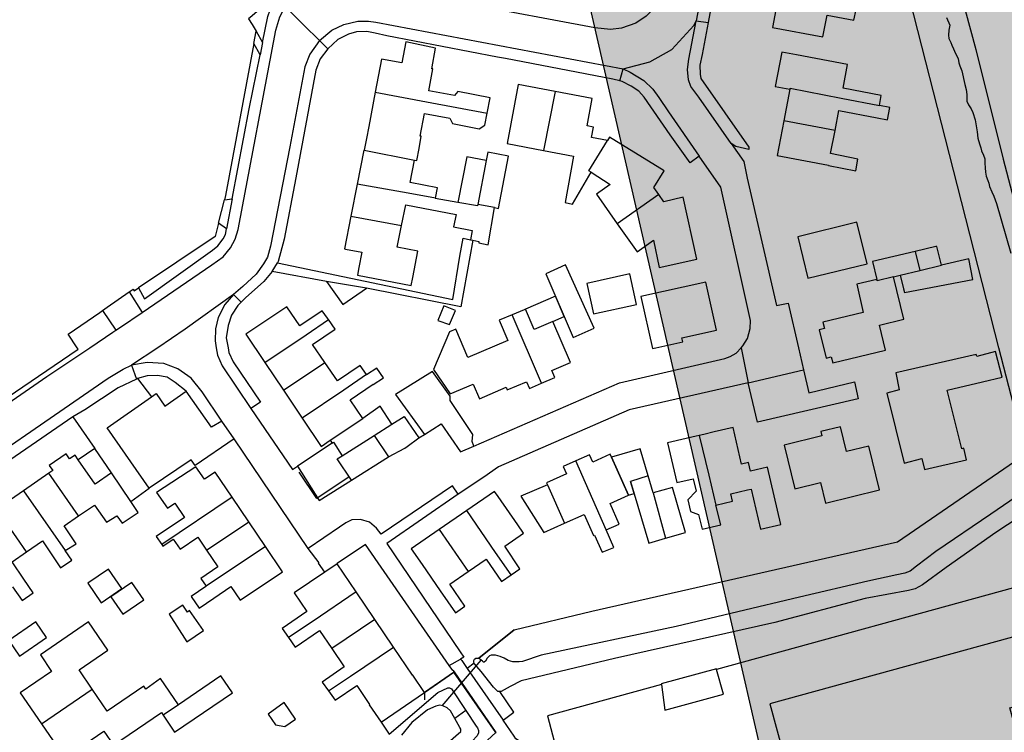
# Model space of a CAD drawing. Header units: metres. Extents: x 174423 to 175128, y 462196 to 462742.
# Tile 78 of 137: x 175056.37 to 175058.05, y 462725.77 to 462726.99. Entities that reach past the tile are written whole.
import ezdxf

# ---------------------------------------------------------------- set-up
doc = ezdxf.new("R2010")
doc.units = ezdxf.units.M
doc.layers.add('N-XX-AL-LIJN_0.20-G', color=7, linetype='Continuous', lineweight=25)

# ---------------------------------------------------------------- blocks, each defined once
blk = doc.blocks.new('Situatie')
at = {"lineweight": -3}
for p, q in [((1.4777, 13.3746), (1.4979, 13.3713)), ((0.7199, 13.3356), (0.7238, 13.3566)), ((0.8465, 13.3263), (0.8323, 13.3405)), ((0.7348, 13.337), (0.7306, 13.3161)), ((1.3468, 13.2713), (1.3523, 13.2921)), ((1.638, 13.2571), (1.6277, 13.203)), ((1.2359, 13.2533), (1.2162, 13.1521)), ((1.7153, 13.1864), (1.6277, 13.203)), ((0.9088, 13.1525), (0.9952, 13.1357)), ((1.1181, 13.1348), (1.1034, 13.0599)), ((0.897, 13.0947), (0.8863, 13.0394)), ((0.6828, 13.0693), (0.673, 13.0178)), ((1.4136, 13.0768), (1.3425, 13.0266)), ((0.6594, 13.0276), (0.6697, 13.0679)), ((1.1324, 13.0543), (1.1034, 13.0599)), ((0.8863, 13.0394), (0.9731, 13.0238)), ((1.8525, 12.9792), (1.8604, 12.9465)), ((0.7514, 12.9451), (0.7604, 12.9599)), ((1.8604, 12.9465), (1.8974, 12.9554)), ((0.8446, 12.9279), (0.7514, 12.9451)), ((1.8157, 12.9358), (1.8268, 12.9383)), ((1.8268, 12.9383), (1.8604, 12.9465)), ((0.5067, 12.9099), (0.5288, 12.8748)), ((0.6851, 12.9053), (0.6984, 12.8924)), ((0.4606, 12.878), (0.4839, 12.8443)), ((1.2129, 12.7534), (1.1624, 12.8708)), ((1.5548, 12.8142), (1.5668, 12.7541)), ((0.5106, 12.7843), (0.5193, 12.7606)), ((0.739, 12.7888), (0.7709, 12.7413)), ((0.7709, 12.7413), (0.8416, 12.7887)), ((1.5668, 12.7541), (1.6614, 12.7761)), ((0.5208, 12.7613), (0.5447, 12.7302)), ((0.7709, 12.7413), (0.8028, 12.6937)), ((0.6861, 12.658), (0.6654, 12.6885)), ((0.9263, 12.664), (0.9508, 12.6274)), ((1.0026, 12.6595), (1.012, 12.6655)), ((0.813, 12.4704), (0.6861, 12.658)), ((0.8873, 12.5871), (0.9508, 12.6274)), ((1.3234, 12.502), (1.2715, 12.6205)), ((0.3691, 12.5991), (0.3257, 12.5691)), ((0.4199, 12.5259), (0.3691, 12.5991)), ((0.3257, 12.5691), (0.2801, 12.5375)), ((0.3257, 12.5691), (0.3971, 12.4666)), ((1.4038, 12.5653), (1.4251, 12.4878)), ((0.683, 12.558), (0.5622, 12.4769)), ((0.7114, 12.5158), (0.683, 12.558)), ((0.3306, 12.4642), (0.2801, 12.5375)), ((1.0845, 12.535), (1.0376, 12.5026)), ((0.6391, 12.4672), (0.7114, 12.5158)), ((0.7397, 12.4736), (0.7114, 12.5158)), ((1.0376, 12.5026), (1.0871, 12.4308)), ((0.7397, 12.4736), (0.6382, 12.4054)), ((2.1885, 12.4492), (1.5126, 12.2629)), ((0.9272, 12.3483), (0.8953, 12.3956)), ((0.9272, 12.3483), (0.8535, 12.2986)), ((0.9591, 12.3011), (0.9272, 12.3483)), ((1.1658, 12.3309), (1.1052, 12.2821)), ((1.109, 12.279), (1.042, 12.2008)), ((1.0543, 12.2698), (1.0741, 12.2807)), ((1.0121, 12.2236), (1.0624, 12.2582)), ((1.1347, 12.1546), (1.0624, 12.2582)), ((0.3562, 12.1699), (0.4432, 12.2291)), ((1.0121, 12.2236), (1.0122, 12.2106)), ((0.5911, 12.2025), (0.5645, 12.1844)), ((1.0828, 12.1928), (1.0641, 12.1789))]:
    blk.add_line(p, q, dxfattribs=at)
for points in [[(2.1501, 13.9611), (1.8125, 13.8942), (1.7614, 13.8841), (1.7584, 13.8822), (1.7569, 13.879), (1.7559, 13.8719), (1.7579, 13.8322), (1.7607, 13.8284), (1.7643, 13.8258), (1.7675, 13.8251), (1.8124, 13.8155), (1.8251, 13.8052), (1.8288, 13.7985), (1.8474, 13.741), (1.8997, 13.5343), (1.9562, 13.3253), (2.0031, 13.1374), (2.0423, 12.9894)], [(1.1817, 14.1077), (1.4056, 14.0652), (1.4476, 14.0578), (1.4676, 14.0508), (1.4902, 14.0368), (1.5088, 14.0166), (1.5201, 13.9922), (1.5251, 13.9659), (1.5248, 13.9422), (1.4316, 13.4559), (1.4248, 13.4248), (1.4099, 13.4005), (1.3919, 13.3823), (1.3739, 13.3701), (1.3496, 13.3616), (1.3309, 13.3596), (1.3042, 13.3622), (0.8643, 13.445), (0.8541, 13.4462), (0.8411, 13.4456), (0.8211, 13.4393), (0.7976, 13.4245), (0.7776, 13.4071), (0.7737, 13.3992)], [(1.5838, 13.9291), (1.5371, 13.6865), (1.4777, 13.3746)], [(1.9956, 12.8142), (1.925, 13.0918), (1.8295, 13.4656), (1.7667, 13.7079), (1.7305, 13.8442)], [(1.9062, 13.38), (1.9117, 13.3669), (1.9105, 13.3582), (1.9096, 13.3496), (1.9102, 13.344), (1.9134, 13.3373), (1.9156, 13.3324), (1.9182, 13.3262), (1.9197, 13.3222), (1.9221, 13.3172), (1.9263, 13.31), (1.9271, 13.3025), (1.9289, 13.2971), (1.9327, 13.2885), (1.9377, 13.2652), (1.94, 13.2568), (1.9411, 13.2481), (1.9411, 13.2416), (1.9411, 13.2367), (1.9441, 13.2307), (1.9485, 13.2235), (1.9512, 13.2171), (1.9551, 13.2047), (1.9589, 13.1844), (1.9597, 13.1735), (1.963, 13.1637), (1.9649, 13.1565), (1.966, 13.1515), (1.9695, 13.1444), (1.9717, 13.1379), (1.972, 13.1306), (1.9723, 13.1225), (1.9729, 13.1152), (1.9744, 13.108), (1.9769, 13.1007), (1.9787, 13.096), (1.9796, 13.0904), (1.9838, 13.0811), (1.9872, 13.0742), (1.9916, 13.0611), (2.0162, 12.9765)], [(2.0475, 12.5733), (1.9824, 12.5292), (1.8879, 12.4652), (1.8551, 12.44), (1.8439, 12.4314), (1.8347, 12.4277), (1.821, 12.4248), (1.7714, 12.4144), (1.6545, 12.387), (1.4435, 12.3365), (1.2122, 12.2871), (1.18, 12.2767), (1.1743, 12.2762), (1.1634, 12.2762), (1.1557, 12.2783), (1.1485, 12.2822), (1.1417, 12.2852), (1.1337, 12.2873), (1.1262, 12.2872), (1.1233, 12.286), (1.1194, 12.2821), (1.1166, 12.2772), (1.1143, 12.2756), (1.1131, 12.2756), (1.1116, 12.2772), (1.1085, 12.2793), (1.1073, 12.2803), (1.1052, 12.2821), (1.1658, 12.3309), (1.2991, 12.3625), (1.8224, 12.4813), (2.0429, 12.6327), (1.9956, 12.8142), (1.925, 13.0918), (1.8295, 13.4656)], [(1.5752, 13.7827), (1.5516, 13.6595), (1.5053, 13.4121), (1.4979, 13.3713)], [(0.7588, 13.4136), (0.7562, 13.417), (0.7562, 13.417), (0.7171, 13.3832), (0.7111, 13.378), (0.7173, 13.3683), (0.7238, 13.3566), (0.7348, 13.337), (0.7438, 13.3818), (0.7478, 13.393), (0.7588, 13.4136)], [(1.6192, 13.4212), (1.6082, 13.3632), (1.6945, 13.3468), (1.7016, 13.3843), (1.7478, 13.3755), (1.7513, 13.394)], [(0.5288, 12.8748), (0.6482, 12.956), (0.6673, 12.9701), (0.6802, 12.9852), (0.6882, 13.0001), (0.6931, 13.0166), (0.7576, 13.3586), (0.7646, 13.3811), (0.7737, 13.3992)], [(0.7737, 13.3992), (0.8057, 13.3672), (0.8323, 13.3405)], [(0.8323, 13.3405), (0.8536, 13.3581), (0.8743, 13.3679), (0.8979, 13.3736), (0.9166, 13.3736), (0.9289, 13.3719), (1.3523, 13.2921)], [(1.3523, 13.2921), (1.3983, 13.3041), (1.4361, 13.3255), (1.4734, 13.3665), (1.4777, 13.3746)], [(1.5377, 13.1643), (1.4822, 13.2435), (1.4686, 13.2621), (1.4642, 13.2733), (1.4625, 13.2908), (1.4652, 13.3089), (1.4777, 13.3746)], [(1.3468, 13.2713), (1.3348, 13.2745), (1.1511, 13.3096), (1.1375, 13.3122), (0.9475, 13.3485), (0.9275, 13.3533), (0.9133, 13.3561), (0.8959, 13.3555), (0.8821, 13.3516), (0.8641, 13.3421), (0.8465, 13.3263)], [(1.4979, 13.3713), (1.4879, 13.3165), (1.4836, 13.2985), (1.4842, 13.2828), (1.4853, 13.2755), (1.5675, 13.1579), (1.5675, 13.1541), (1.5452, 13.1592), (1.5377, 13.1643)], [(0.8323, 13.3405), (0.8161, 13.3172), (0.8073, 13.2958), (0.7819, 13.1585), (0.7486, 12.9881), (0.7432, 12.9696), (0.7365, 12.9578), (0.7238, 12.9402), (0.7009, 12.9191), (0.6851, 12.9053)], [(1.1194, 13.216), (1.1246, 13.2425), (1.0696, 13.2532), (1.0639, 13.2463), (1.0194, 13.2547), (1.0265, 13.2921), (1.025, 13.2924), (1.0309, 13.3278), (0.9801, 13.3385), (0.9733, 13.3023), (0.9388, 13.3089), (0.928, 13.2523)], [(0.6828, 13.0693), (0.712, 13.2235), (0.7306, 13.3161), (0.7199, 13.3356), (0.6716, 13.0752), (0.6697, 13.0679), (0.6828, 13.0693)], [(0.8465, 13.3263), (0.8338, 13.3092), (0.8263, 13.2901), (0.7921, 13.1056), (0.7721, 13.0003), (0.7615, 12.9618), (0.7604, 12.9599)], [(1.7914, 13.2294), (1.7943, 13.2462), (1.7291, 13.259), (1.7368, 13.2993), (1.6492, 13.316), (1.6241, 13.3208), (1.6129, 13.2618), (1.638, 13.2571)], [(1.3523, 13.2921), (1.3646, 13.2865), (1.3878, 13.2723), (1.4031, 13.2572), (1.4138, 13.2428), (1.4301, 13.2185), (1.4828, 13.1423)], [(1.4828, 13.1423), (1.4673, 13.1308), (1.4332, 13.1788), (1.3885, 13.2436), (1.3795, 13.2541), (1.3663, 13.2625), (1.3506, 13.2702), (1.3468, 13.2713)], [(1.2359, 13.2533), (1.1727, 13.2653), (1.1536, 13.164), (1.2162, 13.1521)], [(1.638, 13.2571), (1.6383, 13.2589), (1.6387, 13.2588), (1.7259, 13.242), (1.7914, 13.2294)], [(0.928, 13.2523), (0.9168, 13.1932), (0.9128, 13.1726), (0.9088, 13.1525)], [(0.928, 13.2523), (1.0158, 13.2356), (1.1194, 13.216)], [(1.3257, 13.1695), (1.2982, 13.1745), (1.3015, 13.1921), (1.2908, 13.1947), (1.2996, 13.2413), (1.2359, 13.2533)], [(1.7153, 13.1864), (1.7218, 13.2208), (1.7876, 13.2079), (1.805, 13.2046), (1.8091, 13.2261), (1.7914, 13.2294)], [(0.9952, 13.1357), (0.9991, 13.1349), (1.0029, 13.1557), (1.0066, 13.1765), (1.0046, 13.1769), (1.012, 13.2155), (1.0556, 13.2075), (1.0603, 13.1982), (1.1061, 13.1895), (1.1153, 13.1956), (1.1194, 13.216)], [(1.6277, 13.203), (1.6164, 13.1436), (1.704, 13.1269), (1.7039, 13.1266), (1.7509, 13.1173), (1.7541, 13.1376), (1.7078, 13.1468), (1.7153, 13.1864)], [(1.4136, 13.0768), (1.4052, 13.0885), (1.4229, 13.1173), (1.3292, 13.1752), (1.3257, 13.1695)], [(1.2977, 13.1148), (1.2935, 13.1174), (1.3257, 13.1695)], [(1.5377, 13.1643), (1.5591, 13.1336), (1.5648, 13.1046), (1.6149, 12.8865), (1.6348, 12.8906), (1.6526, 12.8142), (1.6614, 12.7761)], [(0.9088, 13.1525), (0.9082, 13.1526), (0.897, 13.0947)], [(1.1181, 13.1348), (1.0848, 13.1413), (1.0696, 13.0628)], [(1.1324, 13.0543), (1.1388, 13.053), (1.1562, 13.1426), (1.1209, 13.1495), (1.1181, 13.1348)], [(1.2162, 13.1521), (1.2674, 13.1425), (1.2533, 13.0631), (1.2658, 13.0603), (1.2977, 13.1148)], [(1.5548, 12.8142), (1.5576, 12.8172), (1.5653, 12.8301), (1.5702, 12.8471), (1.5705, 12.8611), (1.5195, 13.0892), (1.4828, 13.1423)], [(1.0309, 13.0705), (1.0343, 13.0883), (0.9876, 13.0973), (0.9952, 13.1357)], [(1.2977, 13.1148), (1.3304, 13.0941), (1.3066, 13.0771), (1.3425, 13.0266)], [(1.0309, 13.0705), (0.984, 13.079), (0.897, 13.0947)], [(1.0696, 13.0628), (1.0308, 13.0702), (1.0309, 13.0705)], [(1.3425, 13.0266), (1.3765, 12.9788), (1.4042, 12.9985), (1.4144, 12.9516), (1.4789, 12.966), (1.4552, 13.0721), (1.4224, 13.0644), (1.4136, 13.0768)], [(0.9731, 13.0238), (0.98, 13.0589), (1.0662, 13.0423), (1.0621, 13.0212), (1.0941, 13.0152), (1.0913, 12.9991), (1.0952, 12.9983), (1.1055, 12.9961), (1.1052, 12.9942), (1.1211, 12.9908), (1.1324, 13.0543)], [(1.1034, 13.0599), (1.1029, 13.0574), (1.0696, 13.0628)], [(0.8863, 13.0394), (0.8755, 12.9835), (0.877, 12.9831), (0.9051, 12.9777), (0.9, 12.9515), (0.8975, 12.9384), (0.9896, 12.9206), (0.9922, 12.9344), (1.001, 12.9795), (0.9657, 12.9863), (0.9731, 13.0238)], [(0.5223, 12.9167), (0.5328, 12.8981), (0.6492, 12.9813), (0.6583, 12.9886), (0.6673, 13.0008), (0.6712, 13.0083), (0.673, 13.0178), (0.6594, 13.0276), (0.6536, 13.0049), (0.5223, 12.9167)], [(1.6689, 12.9332), (1.7701, 12.958), (1.7526, 13.0293), (1.6514, 13.0045), (1.6689, 12.9332)], [(0.7604, 12.9599), (1.0609, 12.8971), (1.0725, 12.9712), (1.0787, 13.0017), (1.0913, 12.9991)], [(1.0952, 12.9983), (1.0747, 12.8842), (0.9131, 12.9162)], [(1.8974, 12.9554), (1.8899, 12.9879), (1.8882, 12.9875), (1.8525, 12.9792)], [(1.8525, 12.9792), (1.7793, 12.9622), (1.7868, 12.9313)], [(1.2666, 12.8318), (1.3031, 12.8475), (1.2535, 12.9561), (1.2199, 12.9411), (1.2666, 12.8318)], [(1.8268, 12.9383), (1.8326, 12.9152), (1.8342, 12.9088), (1.9511, 12.931), (1.9443, 12.9668), (1.8974, 12.9554)], [(0.7514, 12.9451), (0.7373, 12.9278), (0.7055, 12.8995), (0.6984, 12.8924)], [(1.29, 12.9244), (1.3015, 12.8722), (1.3755, 12.8884), (1.364, 12.9407), (1.29, 12.9244)], [(1.7868, 12.9313), (1.7527, 12.9231), (1.7635, 12.8747), (1.6945, 12.8578), (1.6971, 12.8472), (1.6883, 12.845), (1.7002, 12.7965), (1.7088, 12.7986), (1.7114, 12.7881), (1.802, 12.8102), (1.7915, 12.8531), (1.8334, 12.8633), (1.8157, 12.9358)], [(1.8157, 12.9358), (1.7873, 12.9291), (1.7868, 12.9313)], [(0.8446, 12.9279), (0.8725, 12.8882), (0.9131, 12.9162), (0.8446, 12.9279)], [(1.3828, 12.9021), (1.4025, 12.8129), (1.4083, 12.8142), (1.4545, 12.8245), (1.4531, 12.831), (1.5123, 12.8441), (1.4939, 12.9268), (1.3828, 12.9021)], [(0.4606, 12.878), (0.469, 12.8838), (0.5067, 12.9099)], [(0.5067, 12.9099), (0.5134, 12.9146), (0.5152, 12.9119), (0.5223, 12.9167)], [(0.6851, 12.9053), (0.6026, 12.8458), (0.5554, 12.8142), (0.5106, 12.7843)], [(0.6851, 12.9053), (0.6701, 12.8881), (0.6586, 12.8661), (0.6546, 12.8463), (0.6538, 12.8259), (0.6557, 12.8142), (0.6578, 12.8012), (0.6659, 12.783), (0.715, 12.7101)], [(1.2321, 12.8593), (1.2514, 12.8675), (1.2365, 12.9023), (1.185, 12.8804)], [(0.6984, 12.8924), (0.6926, 12.8866), (0.6816, 12.8699), (0.6758, 12.8525), (0.6728, 12.8311), (0.6758, 12.8142), (0.6772, 12.8059), (0.6848, 12.7899), (0.7311, 12.7209), (0.715, 12.7101)], [(0.8477, 12.8625), (0.846, 12.8649), (0.8372, 12.8776), (0.7988, 12.8517), (0.7764, 12.8845), (0.7064, 12.8374), (0.739, 12.7888)], [(1.0552, 12.8539), (1.0653, 12.8778), (1.0451, 12.8859), (1.0353, 12.8611), (1.0552, 12.8539)], [(0.1013, 12.5822), (0.0949, 12.5915), (0.419, 12.8115), (0.4173, 12.8142), (0.4022, 12.8372), (0.4561, 12.8748), (0.4606, 12.878)], [(0.4839, 12.8443), (0.4917, 12.8496), (0.5288, 12.8748)], [(1.1624, 12.8708), (1.1401, 12.8614), (1.155, 12.8265), (1.0864, 12.7976), (1.066, 12.8459), (1.055, 12.8413), (1.0278, 12.7771), (1.0563, 12.7349), (1.0958, 12.7519), (1.1065, 12.7268), (1.1521, 12.7464), (1.1541, 12.7418), (1.1869, 12.7559), (1.1918, 12.7444), (1.2129, 12.7534)], [(1.2129, 12.7534), (1.2356, 12.7632), (1.2304, 12.7754), (1.2622, 12.7891), (1.2321, 12.8593), (1.2, 12.8455), (1.185, 12.8804), (1.1829, 12.8794), (1.1624, 12.8708)], [(0.739, 12.7888), (0.8094, 12.8361), (0.8477, 12.8625)], [(0.8416, 12.7887), (0.8205, 12.8197), (0.8591, 12.8458), (0.8477, 12.8625)], [(0.1013, 12.5822), (0.3655, 12.7651), (0.439, 12.8142), (0.4786, 12.8407), (0.4839, 12.8443)], [(1.0965, 12.6457), (1.3461, 12.7542), (1.5268, 12.7958), (1.5356, 12.7993), (1.5461, 12.8051), (1.5548, 12.8142)], [(1.9323, 12.6409), (1.9075, 12.7415), (1.9679, 12.7559), (2.0013, 12.7639), (1.99, 12.8077), (1.9579, 12.7994), (1.9571, 12.8025), (1.8195, 12.7713), (1.8254, 12.7418), (1.8041, 12.7365), (1.8337, 12.6166), (1.864, 12.6241), (1.8686, 12.6056), (1.9403, 12.6218), (1.936, 12.6418), (1.9323, 12.6409)], [(0.0238, 12.4565), (0.17, 12.5552), (0.4706, 12.7618), (0.496, 12.7776), (0.5106, 12.7843)], [(0.6654, 12.6885), (0.6315, 12.7385), (0.6125, 12.762), (0.5898, 12.778), (0.566, 12.787), (0.5372, 12.7888), (0.5106, 12.7843)], [(0.9127, 12.7681), (0.9018, 12.7839), (0.863, 12.7573), (0.8416, 12.7887)], [(0.5447, 12.7302), (0.5528, 12.7358), (0.5678, 12.7141), (0.6043, 12.7398), (0.5853, 12.7546), (0.5718, 12.7635), (0.5551, 12.7666), (0.5371, 12.7663), (0.5208, 12.7613)], [(0.8028, 12.6937), (0.8354, 12.6451), (0.8509, 12.6555), (0.9068, 12.693), (0.885, 12.725), (0.9241, 12.7515), (0.9243, 12.7513), (0.9419, 12.7625), (0.9306, 12.7792), (0.9129, 12.7678), (0.9127, 12.7681)], [(0.9127, 12.7681), (0.8739, 12.7414), (0.8028, 12.6937)], [(1.0965, 12.6457), (1.0939, 12.6534), (1.0948, 12.6656), (1.0563, 12.7237), (1.0563, 12.731), (1.0259, 12.7732), (1.0257, 12.7736), (0.9625, 12.7338), (1.012, 12.6655), (1.0406, 12.6835), (1.0738, 12.6358), (1.0965, 12.6457)], [(1.6614, 12.7761), (1.6705, 12.7369), (1.7488, 12.7558), (1.7551, 12.7265), (1.5825, 12.6866), (1.5668, 12.7541)], [(0.5208, 12.7613), (0.5193, 12.7606), (0.4878, 12.7453), (0.4303, 12.708), (0.4102, 12.6956), (0.4474, 12.6414)], [(1.5668, 12.7541), (1.3625, 12.7079), (1.1392, 12.6102), (1.1138, 12.5922), (1.0699, 12.5633)], [(0.6654, 12.6885), (0.6473, 12.6782), (0.6043, 12.7398)], [(0.5092, 12.5509), (0.5405, 12.5738), (0.4689, 12.6769), (0.5447, 12.7302)], [(0.715, 12.7101), (0.7862, 12.6054), (0.7945, 12.611), (0.7946, 12.611)], [(0.8509, 12.6555), (0.854, 12.6509), (0.8562, 12.6524), (0.8711, 12.629), (0.9263, 12.664), (0.9565, 12.6832), (0.9361, 12.7138), (0.9068, 12.693)], [(0.4102, 12.6956), (0.0946, 12.479), (0.0969, 12.4758)], [(0.9565, 12.6832), (0.9775, 12.6965), (1.0026, 12.6595)], [(1.4827, 12.6638), (1.4775, 12.6626), (1.4602, 12.6586), (1.4283, 12.6511), (1.4442, 12.5832), (1.4723, 12.5896), (1.4773, 12.5685), (1.4632, 12.5534), (1.4677, 12.5336), (1.4817, 12.5285), (1.4879, 12.503), (1.5196, 12.5106), (1.5114, 12.5446)], [(1.5114, 12.5446), (1.5399, 12.5511), (1.5369, 12.5638), (1.5657, 12.5705), (1.5716, 12.5718), (1.5876, 12.5032), (1.6223, 12.5112), (1.5996, 12.6098), (1.5703, 12.6028), (1.5672, 12.6173), (1.5554, 12.6144), (1.5407, 12.6774), (1.5082, 12.6698), (1.4907, 12.6657), (1.4827, 12.6638)], [(1.4827, 12.6638), (1.4991, 12.5957), (1.5114, 12.5446)], [(1.7351, 12.6363), (1.7248, 12.6786), (1.6912, 12.6704), (1.6929, 12.6632), (1.6285, 12.6475), (1.6467, 12.5726), (1.6905, 12.5832), (1.6992, 12.5478), (1.7917, 12.5704), (1.7734, 12.6456), (1.7351, 12.6363)], [(0.6861, 12.658), (0.6193, 12.6121), (0.6126, 12.6218), (0.5405, 12.5738)], [(0.854, 12.6509), (0.7946, 12.611), (0.832, 12.5524), (0.8873, 12.5871), (0.8626, 12.6236), (0.8711, 12.629)], [(0.9508, 12.6274), (0.9787, 12.6421), (0.9826, 12.6447), (1.0026, 12.6595)], [(0.4199, 12.5259), (0.447, 12.5446), (0.4676, 12.515), (0.4851, 12.5262), (0.4946, 12.5136), (0.522, 12.532), (0.5092, 12.5509), (0.476, 12.5996), (0.4481, 12.5805), (0.4193, 12.6221), (0.4138, 12.6301), (0.4045, 12.6236), (0.3984, 12.6324), (0.3697, 12.6125), (0.3758, 12.6037), (0.3691, 12.5991)], [(0.476, 12.5996), (0.4474, 12.6414), (0.4193, 12.6221)], [(1.3234, 12.502), (1.3459, 12.5121), (1.3301, 12.5474), (1.3616, 12.5615), (1.3302, 12.6316), (1.3004, 12.6182), (1.2947, 12.6309), (1.2715, 12.6205)], [(1.3953, 12.5945), (1.3818, 12.6411), (1.3324, 12.6267), (1.3324, 12.6267), (1.3616, 12.5615), (1.3714, 12.5644), (1.3714, 12.5644), (1.3653, 12.5852)], [(1.2715, 12.6205), (1.2499, 12.6109), (1.2557, 12.598), (1.2214, 12.5827), (1.223, 12.579), (1.2521, 12.5133), (1.2858, 12.5284), (1.3019, 12.4924), (1.3032, 12.4929), (1.3165, 12.4638), (1.3366, 12.4717), (1.3232, 12.5019), (1.3234, 12.502)], [(0.683, 12.558), (0.654, 12.6012), (0.6353, 12.5887), (0.6205, 12.6103), (0.5532, 12.5661), (0.5721, 12.5391), (0.5847, 12.5481), (0.6014, 12.5233), (0.5526, 12.4909), (0.5622, 12.4769)], [(0.8832, 12.5932), (0.8279, 12.5561), (0.7977, 12.6011)], [(2.1149, 12.5923), (2.1101, 12.5849), (2.097, 12.5716), (2.0722, 12.5515), (1.9908, 12.4978), (1.9054, 12.4373), (1.8649, 12.4077), (1.8524, 12.4008), (1.8414, 12.3981), (1.7668, 12.3842), (1.6125, 12.3434), (1.3375, 12.2817), (1.1779, 12.2435), (1.159, 12.2334), (1.1435, 12.225), (1.141, 12.225)], [(1.4038, 12.5653), (1.3953, 12.5945), (1.3653, 12.5852), (1.3963, 12.4793), (1.4251, 12.4878)], [(1.0699, 12.5633), (1.0602, 12.5776), (0.9381, 12.4949), (0.9303, 12.5052), (0.9182, 12.5153), (0.9026, 12.5198), (0.8879, 12.5192), (0.8773, 12.5143), (0.8666, 12.5066), (0.813, 12.4704)], [(1.0699, 12.5633), (0.9476, 12.4789), (1.0733, 12.2932), (1.0797, 12.2837), (1.0741, 12.2807)], [(1.1606, 12.4249), (1.1758, 12.4355), (1.1499, 12.4742), (1.1819, 12.4962), (1.1719, 12.5106), (1.1383, 12.5595), (1.1324, 12.568), (1.0845, 12.535)], [(1.223, 12.579), (1.1771, 12.5598), (1.2168, 12.4978), (1.2521, 12.5133)], [(1.4251, 12.4878), (1.4592, 12.4978), (1.4369, 12.5749), (1.4038, 12.5653)], [(1.1606, 12.4249), (1.134, 12.4632), (1.0845, 12.535)], [(0.3971, 12.4666), (0.4155, 12.4783), (0.3949, 12.5087), (0.4199, 12.5259)], [(1.0376, 12.5026), (0.9897, 12.4696), (1.008, 12.443), (1.0392, 12.3978), (1.0652, 12.36), (1.0816, 12.3715), (1.0555, 12.409), (1.0871, 12.4308)], [(0.3306, 12.4642), (0.3579, 12.4831), (0.3888, 12.437), (0.4083, 12.4504), (0.3971, 12.4666)], [(0.5622, 12.4769), (0.5641, 12.4741), (0.5819, 12.4861), (0.5936, 12.4688), (0.6241, 12.4895), (0.6391, 12.4672)], [(0.3067, 12.4044), (0.323, 12.3809), (0.3422, 12.3942), (0.3262, 12.4176), (0.3061, 12.4473), (0.3306, 12.4642)], [(0.6382, 12.4054), (0.6376, 12.405), (0.6128, 12.3878), (0.6265, 12.368), (0.6513, 12.3851), (0.6807, 12.4053), (0.6965, 12.3818), (0.7688, 12.4304), (0.7397, 12.4736)], [(0.6391, 12.4672), (0.6583, 12.4387), (0.6292, 12.4186), (0.6382, 12.4054)], [(0.8416, 12.4297), (0.831, 12.4449), (0.8319, 12.4455), (0.813, 12.4704)], [(1.0636, 12.259), (1.0616, 12.2619), (1.0605, 12.2609), (1.0543, 12.2698), (0.9112, 12.4772), (0.8624, 12.4443), (0.8627, 12.444)], [(1.0871, 12.4308), (1.1176, 12.4519), (1.1442, 12.4135), (1.1606, 12.4249)], [(0.4586, 12.3772), (0.4939, 12.4016), (0.4708, 12.4349), (0.4357, 12.4106), (0.4586, 12.3772)], [(0.8953, 12.3956), (0.8627, 12.444), (0.8416, 12.4297), (0.789, 12.3942), (0.8108, 12.362), (0.7685, 12.3333), (0.7796, 12.3175)], [(0.4956, 12.3574), (0.5316, 12.382), (0.5111, 12.4118), (0.4752, 12.3872), (0.4956, 12.3574)], [(0.8953, 12.3956), (0.8216, 12.3459), (0.7796, 12.3175)], [(0.6098, 12.3638), (0.6066, 12.3609), (0.5983, 12.3729), (0.5748, 12.3576), (0.6051, 12.3101), (0.6336, 12.3296), (0.6098, 12.3638)], [(0.3651, 12.3175), (0.3466, 12.3444), (0.3002, 12.3124), (0.3187, 12.2856), (0.3651, 12.3175)], [(0.4432, 12.2291), (0.4208, 12.2622), (0.4701, 12.2959), (0.4368, 12.3444), (0.3544, 12.288), (0.3736, 12.2596), (0.3198, 12.2229), (0.3562, 12.1699)], [(0.7796, 12.3175), (0.7909, 12.3013), (0.8324, 12.3299), (0.8535, 12.2986)], [(2.0148, 12.1972), (2.1248, 12.2276), (2.0941, 12.3387), (1.6036, 12.2038), (1.6271, 12.1178), (1.638, 12.1208), (1.6497, 12.0782), (1.4425, 12.0512), (1.4695, 11.8411), (1.6696, 11.8668), (1.6792, 11.8312), (1.6666, 11.8277), (1.6903, 11.7418), (2.0191, 11.8323), (1.98, 11.9738), (2.3465, 12.0214), (2.3313, 12.1374), (2.0415, 12.1), (2.0148, 12.1972)], [(0.8535, 12.2986), (0.8747, 12.2672), (0.8368, 12.2413), (0.8479, 12.226)], [(0.8479, 12.226), (0.8854, 12.2513), (0.9591, 12.3011)], [(0.8479, 12.226), (0.8591, 12.2103), (0.8962, 12.2353), (0.918, 12.203), (0.9173, 12.2025), (0.9379, 12.1725), (1.0121, 12.2236), (0.9925, 12.2533), (0.9917, 12.2528), (0.9591, 12.3011)], [(1.0741, 12.2807), (1.076, 12.278), (1.0853, 12.2646)], [(1.0973, 12.2736), (1.0968, 12.2748), (1.0966, 12.2781), (1.0979, 12.2806), (1.1, 12.2821), (1.1052, 12.2821)], [(1.0853, 12.2646), (1.1469, 12.1762), (1.165, 12.1897), (1.141, 12.225), (1.138, 12.225), (1.1302, 12.2324), (1.1092, 12.2594), (1.0979, 12.2723), (1.0973, 12.2736), (1.0853, 12.2646)], [(1.4179, 12.2371), (1.424, 12.1933), (1.5245, 12.2206), (1.5126, 12.2629), (1.5122, 12.264), (1.4177, 12.2383), (1.4179, 12.2371)], [(0.5911, 12.2025), (0.5602, 12.2475), (0.5348, 12.2293), (0.5313, 12.2344), (0.4686, 12.1914), (0.4432, 12.2291)], [(0.5645, 12.1844), (0.5843, 12.1553), (0.6834, 12.2226), (0.6636, 12.2517), (0.5911, 12.2025)], [(0.9379, 12.1725), (0.9517, 12.1517), (1.035, 12.2232), (1.052, 12.2316), (1.0553, 12.2312), (1.0586, 12.2295), (1.0828, 12.1928), (1.1008, 12.1655), (1.1031, 12.1626), (1.1045, 12.1583), (1.1045, 12.154), (1.1025, 12.1493), (1.0937, 12.1399), (1.0235, 12.077), (0.929, 11.9829), (0.8095, 11.8765), (0.6, 11.6784), (0.6063, 11.6693), (1.0754, 12.1004), (1.1347, 12.1546), (1.1351, 12.1549), (1.0636, 12.259), (1.0121, 12.2236)], [(1.4179, 12.2371), (1.2228, 12.1832), (1.2342, 12.1399), (1.2357, 12.1341), (1.2431, 12.1054)], [(1.0641, 12.1789), (1.0566, 12.1919), (1.0509, 12.197), (1.0437, 12.2005), (1.0384, 12.2017), (1.0314, 12.2002), (1.0175, 12.1939), (0.9907, 12.1717), (0.9727, 12.15)], [(0.9877, 12.0814), (1.0745, 12.1565), (1.0747, 12.1608), (1.0728, 12.1636), (1.0641, 12.1789)], [(0.7914, 12.1778), (0.7718, 12.2061), (0.7446, 12.186), (0.7571, 12.168), (0.7729, 12.165), (0.7914, 12.1778)], [(0.3562, 12.1699), (0.3961, 12.1115), (0.4629, 12.1571), (0.4797, 12.1329), (0.5621, 12.1893), (0.5645, 12.1844)], [(1.2342, 12.1399), (1.2149, 12.1342), (1.2041, 12.131), (1.1978, 12.1301), (1.1933, 12.1309), (1.1881, 12.1326), (1.1798, 12.1374), (1.1687, 12.1442), (1.166, 12.1487), (1.1469, 12.1762)]]:
    blk.add_lwpolyline(points, dxfattribs=at)

msp = doc.modelspace()

# ---------------------------------------------------------------- hatches: boundary and pattern name
at = {"layer": 'N-XX-AL-LIJN_0.20-G'}
h = msp.add_hatch(color=253, dxfattribs=at)
h.dxf.hatch_style = 1
h.paths.add_polyline_path([(175057.1713, 462727.7587), (175061.8554, 462728.8333), (175062.8924, 462724.3137), (175057.5057, 462723.0778), (175057.3568, 462723.9313), (175058.0148, 462724.0823)])

# ---------------------------------------------------------------- linework, layer by layer
msp.add_lwpolyline([(175057.1713, 462727.7587), (175061.8554, 462728.8333), (175062.8924, 462724.3137), (175057.5057, 462723.0778), (175057.3568, 462723.9313), (175058.0148, 462724.0823)], close=True, dxfattribs=at)

# ---------------------------------------------------------------- block references
msp.add_blockref('Situatie', (175056.047, 462713.6112), dxfattribs=at)

doc.saveas('drawing.dxf')
